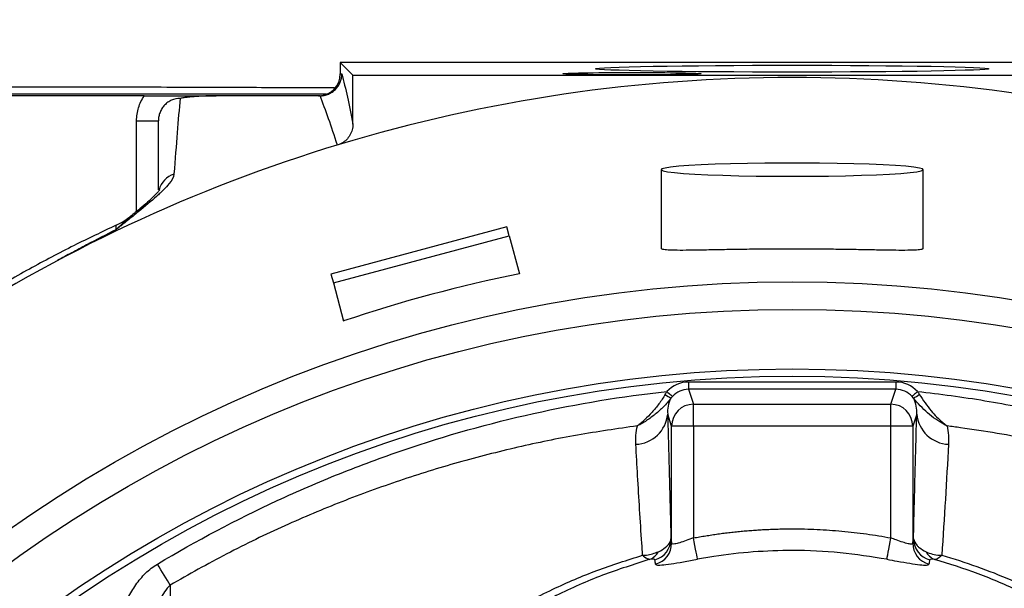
# Model space of a CAD drawing. Header units: millimetres. Extents: x 548 to 1394, y 1152 to 2055.
# Tile 15 of 21: x 865 to 1000, y 1777 to 1855. Entities that reach past the tile are written whole.
import ezdxf

# ---------------------------------------------------------------- set-up
doc = ezdxf.new("R2010")
doc.units = ezdxf.units.MM

msp = doc.modelspace()

# ---------------------------------------------------------------- linework, layer by layer
at = {"color": 7, "linetype": 'Continuous', "lineweight": 25}
for p, q in [((1032.96, 1849.26), (908.87, 1849.26)), ((908.87, 1849.26), (910.6, 1847.53)), ((908.87, 1849.26), (908.87, 1847.71)), ((908.87, 1847.71), (909.08, 1847.71)), ((910.6, 1840.82), (910.6, 1847.53)), ((910.6, 1847.53), (1031.23, 1847.53)), ((906.97, 1844.92), (858.62, 1844.92)), ((881.95, 1844.71), (858.62, 1844.71)), ((906.08, 1844.71), (891.84, 1844.71)), ((880.9, 1841.28), (883.9, 1841.28)), ((952.91, 1834.57), (952.91, 1823.75)), ((988.91, 1823.74), (988.91, 1834.57)), ((931.74, 1826.7), (907.59, 1820.23)), ((932.07, 1825.48), (931.74, 1826.7)), ((907.92, 1819.01), (932.07, 1825.48)), ((932.07, 1825.48), (933.47, 1820.26)), ((907.59, 1820.23), (907.92, 1819.01)), ((907.92, 1819.01), (909.32, 1813.79)), ((956.68, 1805.42), (956.68, 1804.42)), ((956.68, 1805.42), (985.15, 1805.42)), ((985.15, 1805.42), (985.15, 1804.42)), ((954.46, 1803.44), (954.27, 1803.2)), ((956.68, 1804.42), (957.36, 1802.36)), ((985.15, 1804.42), (956.68, 1804.42)), ((984.47, 1802.36), (985.15, 1804.42)), ((987.56, 1803.2), (987.37, 1803.44)), ((957.36, 1799.37), (957.36, 1802.36)), ((957.36, 1802.36), (984.47, 1802.36)), ((984.47, 1799.37), (984.47, 1802.36)), ((954.36, 1799.37), (953.82, 1801.01)), ((988.01, 1801.01), (987.47, 1799.37)), ((954.36, 1783.28), (954.36, 1799.37)), ((957.36, 1799.37), (954.36, 1799.37)), ((957.36, 1799.37), (957.36, 1784.01)), ((984.47, 1799.37), (957.36, 1799.37)), ((984.47, 1784.01), (984.47, 1799.37)), ((987.47, 1799.37), (984.47, 1799.37)), ((987.47, 1799.37), (987.47, 1783.28))]:
    msp.add_line(p, q, dxfattribs=at)
at = {"color": 8, "linetype": 'Continuous', "lineweight": 25}
msp.add_line((880.9, 1828.83), (880.9, 1841.28), dxfattribs=at)
at = {"color": 7, "linetype": 'Continuous', "lineweight": 25, "flags": 128}
for points in [[(970.91, 1833.66), (973.42, 1833.67), (975.88, 1833.69), (978.24, 1833.74), (980.45, 1833.8), (982.48, 1833.87), (984.29, 1833.96), (985.84, 1834.06), (987.09, 1834.17), (988.03, 1834.29), (988.64, 1834.41), (988.9, 1834.54), (988.82, 1834.67), (988.38, 1834.79), (987.6, 1834.91), (986.5, 1835.03), (985.1, 1835.13), (983.42, 1835.23), (981.49, 1835.31), (979.36, 1835.38), (977.07, 1835.43), (974.66, 1835.46), (972.17, 1835.48), (969.66, 1835.48), (967.17, 1835.46), (964.76, 1835.43), (962.46, 1835.38), (960.33, 1835.31), (958.41, 1835.23), (956.73, 1835.13), (955.33, 1835.03), (954.22, 1834.91), (953.45, 1834.79), (953.01, 1834.67), (952.92, 1834.54), (953.19, 1834.41), (953.79, 1834.29), (954.74, 1834.17), (955.99, 1834.06), (957.54, 1833.96), (959.34, 1833.87), (961.38, 1833.8), (963.59, 1833.74), (965.95, 1833.69), (968.41, 1833.67), (970.91, 1833.66)], [(953.72, 1804.11), (953.86, 1803.98), (954, 1803.86), (954.12, 1803.74), (954.23, 1803.64), (954.32, 1803.56), (954.39, 1803.5), (954.44, 1803.45), (954.46, 1803.44)], [(988.11, 1804.11), (987.97, 1803.98), (987.83, 1803.86), (987.71, 1803.74), (987.6, 1803.64), (987.5, 1803.56), (987.43, 1803.5), (987.39, 1803.45), (987.37, 1803.44)], [(957.91, 1781.08), (957.89, 1781.18), (957.85, 1781.39), (957.8, 1781.68), (957.73, 1782.04), (957.65, 1782.47), (957.56, 1782.95), (957.46, 1783.47), (957.36, 1784.01)], [(983.92, 1781.08), (983.94, 1781.18), (983.97, 1781.39), (984.03, 1781.68), (984.1, 1782.04), (984.18, 1782.47), (984.27, 1782.95), (984.37, 1783.47), (984.47, 1784.01)], [(885.5, 1777.54), (885.31, 1777.84), (885.12, 1778.17), (884.91, 1778.52), (884.69, 1778.88), (884.47, 1779.26), (884.24, 1779.64), (884, 1780.04), (883.76, 1780.43)]]:
    msp.add_lwpolyline(points, dxfattribs=at)
at = {"color": 7, "linetype": 'Continuous', "lineweight": 25}
for radius in [186.96, 183.18, 175, 174]:
    msp.add_circle((970.91, 1632.21), radius, dxfattribs=at)
for centre, radius, start, end in [((970.91, 1632.21), 422.5, 22.5, 251.6003), ((970.91, 1632.21), 215.01, 73.182, 106.818), ((970.91, 1632.21), 215.01, 106.818, 139.8096), ((873.9, 1836.02), 10, 294.8259, 309.1605), ((956.61, 1807.62), 5, 231.2294, 242.1498), ((985.22, 1807.62), 5, 297.8481, 308.7729), ((957.36, 1799.36), 3, 90.0267, 179.9036), ((984.46, 1799.36), 3, 0.0964, 89.9733), ((949.26, 1801.44), 4.58, 272.4189, 354.5883), ((992.57, 1801.44), 4.58, 185.4118, 267.5811), ((951.27, 1783.88), 2.99, 285.2414, 359.799), ((951.37, 1783.29), 2.99, 285.179, 359.7778), ((990.46, 1783.29), 2.99, 180.2222, 254.821), ((990.56, 1783.88), 2.99, 180.2016, 254.758), ((950.55, 1783.17), 2.25, 291.3159, 331.9572), ((991.27, 1783.17), 2.25, 208.0447, 248.6818)]:
    msp.add_arc(centre, radius, start, end, dxfattribs=at)
at = {"color": 8, "linetype": 'Continuous', "lineweight": 25}
msp.add_arc((886.86, 1831.09), 2.96, 106.158, 166.0217, dxfattribs=at)
at = {"color": 7, "linetype": 'Continuous', "lineweight": 25}
for centre, major_axis in [((970.91, 1848.43), (27, 0)), ((948.91, 1847.74), (9.5, 0))]:
    msp.add_ellipse(centre, major_axis=major_axis, ratio=0.017455, dxfattribs=at)
for centre, major_axis, ratio, start_param, end_param in [((905.87, 1847.71), (-3, 0), 0.999848, 1.605714, 3.141593), ((905.87, 1847.71), (-3, 0), 0.999848, 1.570796, 1.605714), ((971.04, 1631.74), (-49.75, 185.68), 0.999997, 6.218114, 6.348257), ((956.68, 1801.41), (-1.27, 3.8), 0.998478, 5.962135, 6.794302), ((985.15, 1801.41), (1.27, 3.8), 0.998478, 5.772069, 6.604236), ((956.68, 1801.41), (-0.95, 2.85), 0.997466, 5.962135, 6.794302), ((985.15, 1801.41), (0.95, 2.85), 0.997466, 5.772069, 6.604236)]:
    msp.add_ellipse(centre, major_axis=major_axis, ratio=ratio, start_param=start_param, end_param=end_param, dxfattribs=at)
for points, knots in [([(989.41, 2013.15), (982.22, 2012.98), (975.02, 2012.58), (959.27, 2011.15), (950.65, 2010.02), (924.6, 2005.59), (907.08, 2001.26), (873.78, 1990.16), (857.91, 1983.36), (835.06, 1971.2), (827.6, 1966.83), (813.04, 1957.46), (805.94, 1952.48), (785.36, 1936.81), (772.61, 1925.39), (749.21, 1900.96), (738.53, 1887.96), (719.57, 1860.55), (711.32, 1846.14), (696.79, 1817.01), (690.48, 1802.23), (682.67, 1779.2), (680.34, 1771.37), (676.28, 1755.4), (674.54, 1747.26), (670.27, 1722.57), (668.67, 1705.78), (668.35, 1680.99), (668.58, 1672.78), (669.74, 1656.44), (670.67, 1648.32), (674.42, 1624.14), (678.22, 1608.3), (688.21, 1577.58), (694.39, 1562.71), (705.16, 1541.43), (708.97, 1534.51), (717.37, 1520.96), (721.99, 1514.35), (736.8, 1495.13), (747.96, 1483.18), (771.29, 1461.8), (783.52, 1452.32), (796.34, 1443.89)], [0.4677753, 0.4677753, 0.4677753, 0.4677753, 0.480306, 0.480306, 0.4948615, 0.4948615, 0.5239724, 0.5239724, 0.5530833, 0.5530833, 0.5676387, 0.5676387, 0.5821942, 0.5821942, 0.6113051, 0.6113051, 0.640416, 0.640416, 0.6695269, 0.6695269, 0.6986378, 0.6986378, 0.7131932, 0.7131932, 0.7277487, 0.7277487, 0.7568596, 0.7568596, 0.771415, 0.771415, 0.7859705, 0.7859705, 0.8150814, 0.8150814, 0.8441923, 0.8441923, 0.8587478, 0.8587478, 0.8733032, 0.8733032, 0.9024141, 0.9024141, 0.931525, 0.931525, 0.931525, 0.931525]), ([(991.91, 2012.8), (983.9, 2012.67), (975.89, 2012.26), (959.32, 2010.76), (950.71, 2009.63), (924.69, 2005.21), (907.19, 2000.88), (873.92, 1989.79), (858.08, 1983), (835.25, 1970.86), (827.81, 1966.49), (813.26, 1957.14), (806.17, 1952.17), (785.62, 1936.51), (772.87, 1925.11), (749.5, 1900.71), (738.84, 1887.72), (719.9, 1860.35), (711.67, 1845.95), (697.15, 1816.85), (690.84, 1802.09), (683.04, 1779.08), (680.72, 1771.26), (676.66, 1755.31), (674.93, 1747.18), (670.66, 1722.52), (669.07, 1705.76), (668.74, 1680.99), (668.98, 1672.8), (670.13, 1656.48), (671.06, 1648.37), (674.8, 1624.22), (678.61, 1608.4), (688.58, 1577.73), (694.75, 1562.87), (705.5, 1541.62), (709.32, 1534.71), (717.7, 1521.18), (722.3, 1514.58), (737.1, 1495.39), (748.25, 1483.46), (771.54, 1462.1), (783.76, 1452.63), (796.55, 1444.22)], [0.4663262, 0.4663262, 0.4663262, 0.4663262, 0.480306, 0.480306, 0.4948615, 0.4948615, 0.5239724, 0.5239724, 0.5530833, 0.5530833, 0.5676387, 0.5676387, 0.5821942, 0.5821942, 0.6113051, 0.6113051, 0.640416, 0.640416, 0.6695269, 0.6695269, 0.6986378, 0.6986378, 0.7131932, 0.7131932, 0.7277487, 0.7277487, 0.7568596, 0.7568596, 0.771415, 0.771415, 0.7859705, 0.7859705, 0.8150814, 0.8150814, 0.8441923, 0.8441923, 0.8587478, 0.8587478, 0.8733032, 0.8733032, 0.9024141, 0.9024141, 0.931525, 0.931525, 0.931525, 0.931525]), ([(833.99, 1423.88), (833.56, 1424.06), (832.72, 1424.42), (831.46, 1424.97), (830.21, 1425.52), (828.97, 1426.08), (827.74, 1426.64), (826.51, 1427.22), (825.28, 1427.79), (824.07, 1428.38), (822.86, 1428.97), (820.08, 1430.36), (815.64, 1432.69), (810.09, 1435.84), (804.95, 1438.92), (800.33, 1441.8), (795.77, 1444.76), (791.27, 1447.8), (784.63, 1452.47), (775.98, 1458.99), (762.07, 1470.52), (748.92, 1483.07), (736.71, 1496.49), (728.03, 1507.02), (720, 1517.88), (713.88, 1527.26), (709.34, 1534.95), (704.97, 1542.78), (699.8, 1552.83), (694.14, 1565.11), (687.29, 1581.83), (680.11, 1603.2), (673.81, 1629.53), (669.89, 1656.25), (668.69, 1678.74), (668.98, 1696.75), (669.8, 1710.24), (671.19, 1723.68), (673.77, 1741.4), (677.45, 1758.97), (682.25, 1776.28), (687.76, 1793.25), (696.04, 1814.27), (705.23, 1833.3), (712.49, 1846.75), (716.95, 1854.55), (722.37, 1863.46), (728.94, 1873.44), (736.89, 1884.42), (745.33, 1895.07), (754.22, 1905.35), (763.51, 1915.24), (776.37, 1927.81), (793.42, 1942.52), (815.35, 1958.42), (838.51, 1972.49), (858.7, 1982.5), (875.23, 1989.41), (887.77, 1994.04), (900.54, 1998.16), (913.49, 2001.75), (926.64, 2004.86), (937.72, 2007.04), (946.66, 2008.53), (953.39, 2009.51), (960.1, 2010.36), (965.75, 2010.95), (970.34, 2011.36), (973.91, 2011.63), (977.48, 2011.87), (981.07, 2012.07), (984.67, 2012.22), (988.29, 2012.35), (990.7, 2012.4), (991.91, 2012.42)], [0, 0, 0, 0, 0.0016431, 0.0032818, 0.0049161, 0.0065461, 0.0081718, 0.0097934, 0.0114109, 0.0130243, 0.0146339, 0.0162395, 0.0241819, 0.0326096, 0.0391352, 0.0456472, 0.0521476, 0.0586389, 0.0651232, 0.081288, 0.0974731, 0.129926, 0.1464011, 0.1625278, 0.1788747, 0.1948153, 0.2026822, 0.2109037, 0.2269954, 0.2432037, 0.2593912, 0.2917947, 0.32397, 0.3563856, 0.3885573, 0.4046549, 0.4209815, 0.4370059, 0.4531193, 0.4852162, 0.5013257, 0.5175195, 0.5492223, 0.582269, 0.5932954, 0.6040344, 0.6144932, 0.6307016, 0.6468873, 0.6631074, 0.6794547, 0.6956285, 0.7117599, 0.7439493, 0.7763023, 0.8088312, 0.8410499, 0.857046, 0.8730842, 0.8890023, 0.9051545, 0.9212999, 0.937464, 0.9456614, 0.9537989, 0.9618797, 0.9699073, 0.9741671, 0.978439, 0.9827237, 0.9870216, 0.9913333, 0.9956593, 1, 1, 1, 1]), ([(1312.74, 1370.37), (1313.31, 1371.18), (1314.48, 1372.88), (1316.3, 1375.55), (1318.24, 1378.48), (1320.31, 1381.66), (1322.51, 1385.1), (1324.83, 1388.8), (1327.27, 1392.77), (1329.82, 1397), (1332.46, 1401.47), (1335.19, 1406.2), (1337.98, 1411.15), (1341.62, 1417.77), (1345.87, 1425.8), (1350.44, 1434.95), (1354.4, 1443.42), (1357.8, 1451.2), (1360.73, 1458.3), (1363.89, 1466.44), (1367.41, 1476.24), (1371.32, 1488.35), (1375.12, 1501.68), (1379.32, 1518.39), (1383.1, 1536.59), (1385.92, 1554.2), (1387.73, 1568.84), (1388.92, 1582.05), (1389.67, 1595.46), (1389.96, 1608.86), (1389.83, 1620.19), (1389.45, 1630.61), (1388.76, 1642.53), (1387.33, 1657.95), (1384.89, 1675.85), (1381.67, 1693.62), (1377.7, 1711.08), (1373.04, 1728.1), (1368.53, 1742.14), (1363.91, 1755.07), (1359.54, 1766.27), (1354.26, 1778.58), (1348.71, 1790.46), (1342.85, 1802), (1336.37, 1813.8), (1328.71, 1826.71), (1321.12, 1838.35), (1313.74, 1848.87), (1306.69, 1858.38), (1294.84, 1873.28), (1279.62, 1890.34), (1260.41, 1909.11), (1241.1, 1925.67), (1221.37, 1940.36), (1202.48, 1952.7), (1184.27, 1963.22), (1165.21, 1972.88), (1145.37, 1981.62), (1124.74, 1989.35), (1104.02, 1995.75), (1083.96, 2000.67), (1065.46, 2004.15), (1048.7, 2006.54), (1033.81, 2008.1), (1020.96, 2009.03), (1009.55, 2009.55), (998.72, 2009.74), (987.9, 2009.6), (977.24, 2009.12), (963.45, 2008.03), (947.28, 2005.97), (929.67, 2002.71), (916.8, 1999.69), (907.7, 1997.26), (901.79, 1995.55), (895.46, 1993.6), (886.52, 1990.64), (875.68, 1986.6), (863.26, 1981.37), (851.7, 1975.93), (840.02, 1969.81), (828.53, 1963.17), (818.02, 1956.5), (806.78, 1948.76), (795.9, 1940.59), (784.82, 1931.41), (771.58, 1919.48), (759.2, 1906.84), (747.48, 1893.27), (739.1, 1882.71), (732.62, 1873.77), (727.62, 1866.35), (723.76, 1860.36), (720.19, 1854.49), (716.76, 1848.61), (713.72, 1843.15), (710.59, 1837.3), (707.59, 1831.46), (704.7, 1825.61), (701.81, 1819.51), (699.32, 1813.99), (696.59, 1807.66), (693.19, 1799.34), (689.03, 1788.13), (684.9, 1775.35), (681.4, 1762.74), (678.4, 1749.85), (675.83, 1736.28), (673.62, 1720.83), (671.99, 1703.06), (671.49, 1685.67), (671.96, 1669.79), (673, 1656.43), (674.64, 1643.17), (676.85, 1630.15), (679.62, 1617.29), (682.97, 1604.48), (686.97, 1591.55), (691.42, 1579.18), (696.3, 1567.18), (701.67, 1555.4), (707.93, 1543.09), (713.8, 1532.74), (718.94, 1524.61), (722.84, 1518.87), (726.72, 1513.5), (730.56, 1508.48), (734.3, 1503.81), (737.94, 1499.49), (741.44, 1495.49), (744.78, 1491.81), (750.02, 1486.23), (757.42, 1478.84), (767.32, 1469.81), (777.66, 1461.22), (786.56, 1454.51), (793.85, 1449.41), (799.39, 1445.72), (805.14, 1442.08), (809.98, 1439.16), (813.82, 1436.94), (816.58, 1435.4), (819.3, 1433.93), (822.01, 1432.52), (824.68, 1431.19), (827.33, 1429.92), (829.94, 1428.71), (832.51, 1427.55), (834.23, 1426.82), (835.07, 1426.46)], [0, 0, 0, 0, 0.00173, 0.003611, 0.005659, 0.007874, 0.010259, 0.012812, 0.015531, 0.018413, 0.021451, 0.024636, 0.027958, 0.031403, 0.037875, 0.04386, 0.049307, 0.054248, 0.05872, 0.062754, 0.069545, 0.076952, 0.08502, 0.093821, 0.107116, 0.117544, 0.125056, 0.132926, 0.140766, 0.14858, 0.156375, 0.160613, 0.166835, 0.177282, 0.18771, 0.198458, 0.208905, 0.219051, 0.229353, 0.234713, 0.243093, 0.250393, 0.258161, 0.266046, 0.273061, 0.281726, 0.292326, 0.297386, 0.30423, 0.313049, 0.330707, 0.344224, 0.360053, 0.375207, 0.387265, 0.399539, 0.412012, 0.424661, 0.437477, 0.450568, 0.462614, 0.47362, 0.483515, 0.492256, 0.499833, 0.506071, 0.512249, 0.518804, 0.525013, 0.530915, 0.543029, 0.553545, 0.562259, 0.566166, 0.570029, 0.573027, 0.57778, 0.586505, 0.593277, 0.60138, 0.608863, 0.616363, 0.624609, 0.630652, 0.640259, 0.648407, 0.655845, 0.671471, 0.679337, 0.687227, 0.695075, 0.698661, 0.702893, 0.70755, 0.710695, 0.714807, 0.718495, 0.722311, 0.726303, 0.729913, 0.734128, 0.736913, 0.741984, 0.749859, 0.757852, 0.765485, 0.772771, 0.781017, 0.789656, 0.800095, 0.812244, 0.820092, 0.82791, 0.835703, 0.843473, 0.85102, 0.858745, 0.866644, 0.87471, 0.881759, 0.889317, 0.897372, 0.90593, 0.910152, 0.914202, 0.918074, 0.921761, 0.925256, 0.928556, 0.931657, 0.934556, 0.937253, 0.945058, 0.952875, 0.960708, 0.96858, 0.97239, 0.976278, 0.980246, 0.984297, 0.986173, 0.988015, 0.989825, 0.991602, 0.993347, 0.995059, 0.996739, 0.998386, 1, 1, 1, 1]), ([(906.08, 1844.71), (906.28, 1844.71), (906.48, 1844.73), (906.86, 1844.81), (907.05, 1844.87), (907.41, 1845.02), (907.58, 1845.11), (907.91, 1845.33), (908.06, 1845.45), (908.34, 1845.73), (908.47, 1845.88), (908.68, 1846.21), (908.78, 1846.38), (908.93, 1846.74), (908.98, 1846.93), (909.06, 1847.32), (909.08, 1847.52), (909.08, 1847.71)], [0, 0, 0, 0, 0.125, 0.125, 0.25, 0.25, 0.375, 0.375, 0.5, 0.5, 0.625, 0.625, 0.75, 0.75, 0.875, 0.875, 1, 1, 1, 1]), ([(909.08, 1847.71), (909.34, 1846.72), (909.59, 1845.66), (910.09, 1843.38), (910.35, 1842.15), (910.6, 1840.82)], [0, 0, 0, 0, 0.5, 0.5, 1, 1, 1, 1]), ([(880.9, 1841.28), (880.9, 1841.89), (880.99, 1842.49), (881.25, 1843.36), (881.37, 1843.65), (881.63, 1844.2), (881.78, 1844.46), (881.95, 1844.71)], [0, 0, 0, 0, 0.5, 0.5, 0.75, 0.75, 1, 1, 1, 1]), ([(881.95, 1844.71), (882.39, 1844.71), (882.82, 1844.71), (883.65, 1844.71), (884.06, 1844.71), (884.85, 1844.71), (885.23, 1844.71), (885.82, 1844.71), (886.02, 1844.71), (886.33, 1844.71), (886.44, 1844.71), (886.65, 1844.71), (886.76, 1844.71), (886.98, 1844.71), (887.09, 1844.71), (887.31, 1844.71), (887.42, 1844.71), (887.73, 1844.71), (887.93, 1844.71), (888.53, 1844.71), (888.92, 1844.71), (889.71, 1844.71), (890.12, 1844.71), (890.96, 1844.71), (891.4, 1844.71), (891.84, 1844.71)], [0, 0, 0, 0, 0.125, 0.125, 0.25, 0.25, 0.375, 0.375, 0.4375, 0.4375, 0.46875, 0.46875, 0.5, 0.5, 0.53125, 0.53125, 0.5625, 0.5625, 0.625, 0.625, 0.75, 0.75, 0.875, 0.875, 1, 1, 1, 1]), ([(886.87, 1844.36), (886.47, 1844.36), (886.07, 1844.27), (885.53, 1844.03), (885.35, 1843.93), (885.03, 1843.7), (884.88, 1843.57), (884.61, 1843.29), (884.49, 1843.13), (884.28, 1842.8), (884.19, 1842.62), (884.04, 1842.25), (883.99, 1842.06), (883.91, 1841.68), (883.9, 1841.48), (883.9, 1841.28)], [0, 0, 0, 0, 0.25, 0.25, 0.375, 0.375, 0.5, 0.5, 0.625, 0.625, 0.75, 0.75, 0.875, 0.875, 1, 1, 1, 1]), ([(886.87, 1844.36), (886.74, 1842.92), (886.61, 1841.35), (886.33, 1837.9), (886.18, 1836.02), (886.03, 1833.94)], [0, 0, 0, 0, 0.5, 0.5, 1, 1, 1, 1]), ([(891.84, 1844.71), (891.35, 1844.71), (890.88, 1844.7), (889.96, 1844.67), (889.52, 1844.64), (888.69, 1844.58), (888.3, 1844.54), (887.74, 1844.48), (887.56, 1844.46), (887.21, 1844.41), (887.04, 1844.39), (886.87, 1844.36)], [0, 0, 0, 0, 0.25, 0.25, 0.5, 0.5, 0.75, 0.75, 0.875, 0.875, 1, 1, 1, 1]), ([(908.47, 1837.95), (908.06, 1839.23), (907.66, 1840.42), (906.86, 1842.67), (906.47, 1843.72), (906.08, 1844.71)], [0, 0, 0, 0, 0.5, 0.5, 1, 1, 1, 1]), ([(883.9, 1831.82), (883.9, 1833.21), (883.9, 1836.22), (883.9, 1839.19), (883.9, 1840.85), (883.9, 1841.28)], [0, 0, 0, 0, 0.387627, 0.84247, 1, 1, 1, 1]), ([(910.6, 1840.82), (910.6, 1840.56), (910.56, 1840.3), (910.46, 1839.91), (910.42, 1839.78), (910.32, 1839.54), (910.26, 1839.42), (910.06, 1839.08), (909.89, 1838.86), (909.52, 1838.49), (909.3, 1838.33), (909.07, 1838.2)], [0, 0, 0, 0, 0.25, 0.25, 0.375, 0.375, 0.5, 0.5, 0.75, 0.75, 1, 1, 1, 1]), ([(909.07, 1838.2), (909.01, 1838.17), (908.89, 1838.1), (908.77, 1838.05), (908.7, 1838.03)], [0, 0, 0, 0, 0.500699, 1, 1, 1, 1]), ([(886.03, 1833.94), (886, 1833.56), (885.76, 1833.12), (885.14, 1832.36), (884.89, 1832.09), (884.45, 1831.65), (884.3, 1831.5), (883.97, 1831.2), (883.8, 1831.04), (882.91, 1830.24), (882.06, 1829.54), (880.66, 1828.4), (880.17, 1828), (879.4, 1827.38), (879.13, 1827.17), (878.73, 1826.85), (878.6, 1826.74), (878.33, 1826.53), (878.19, 1826.42), (878.06, 1826.31)], [0, 0, 0, 0, 0.25, 0.25, 0.375, 0.375, 0.4375, 0.4375, 0.5, 0.5, 0.75, 0.75, 0.875, 0.875, 0.9375, 0.9375, 0.96875, 0.96875, 1, 1, 1, 1]), ([(884.04, 1831.79), (884.04, 1831.79), (884.06, 1831.83), (883.97, 1831.67), (883.71, 1831.36), (883.19, 1830.82), (882.41, 1830.1), (881.37, 1829.21), (880.5, 1828.5), (880.06, 1828.14)], [0, 0, 0, 0, 0.012985, 0.130323, 0.264945, 0.420916, 0.599325, 0.798951, 1, 1, 1, 1]), ([(878.1, 1826.94), (876.16, 1826.02), (872.14, 1824.13), (866.06, 1820.9), (859.84, 1817.32), (854.01, 1813.65), (850.35, 1811.11), (848.69, 1809.95)], [0, 0, 0, 0, 0.189157, 0.392407, 0.606676, 0.821909, 1, 1, 1, 1]), ([(878.06, 1826.31), (876.7, 1825.64), (875.36, 1824.95), (873.35, 1823.89), (872.68, 1823.53), (871.36, 1822.81), (870.69, 1822.45), (870.03, 1822.08)], [0, 0, 0, 0, 0.5, 0.5, 0.75, 0.75, 1, 1, 1, 1]), ([(988.9, 1823.74), (988.86, 1823.7), (988.78, 1823.61), (988.05, 1823.53), (986.84, 1823.49), (985.19, 1823.49), (983.13, 1823.52), (980.72, 1823.57), (978.02, 1823.62), (975.13, 1823.65), (972.12, 1823.67), (969.07, 1823.67), (966.09, 1823.65), (963.24, 1823.61), (960.61, 1823.56), (958.27, 1823.52), (956.28, 1823.49), (954.7, 1823.49), (953.6, 1823.54), (952.98, 1823.62), (952.97, 1823.71), (952.97, 1823.75)], [0, 0, 0, 0, 0.0499214, 0.1034077, 0.156872, 0.2103373, 0.2640021, 0.3176667, 0.3714415, 0.425215, 0.4788361, 0.532457, 0.5859021, 0.6393481, 0.6928687, 0.7463898, 0.8001193, 0.8538488, 0.9075956, 0.9613414, 1, 1, 1, 1]), ([(883.76, 1780.43), (889.11, 1783.63), (894.59, 1786.53), (903.03, 1790.44), (905.87, 1791.67), (910.2, 1793.4), (911.65, 1793.96), (914.56, 1795.04), (916.03, 1795.57), (923.39, 1798.08), (929.35, 1799.75), (941.42, 1802.44), (947.53, 1803.45), (953.72, 1804.11)], [0, 0, 0, 0, 0.25, 0.25, 0.375, 0.375, 0.4375, 0.4375, 0.5, 0.5, 0.75, 0.75, 1, 1, 1, 1]), ([(953.47, 1803.72), (953.21, 1803.26), (952.92, 1802.83), (952.46, 1802.22), (952.31, 1802.02), (951.99, 1801.63), (951.83, 1801.44), (951.34, 1800.89), (951.01, 1800.56), (950.51, 1800.09), (950.34, 1799.94), (950.09, 1799.72), (950, 1799.65), (949.83, 1799.52), (949.75, 1799.45), (949.66, 1799.39)], [0, 0, 0, 0, 0.25, 0.25, 0.375, 0.375, 0.5, 0.5, 0.75, 0.75, 0.875, 0.875, 0.9375, 0.9375, 1, 1, 1, 1]), ([(988.11, 1804.11), (991.21, 1803.78), (994.3, 1803.36), (998.92, 1802.6), (1000.46, 1802.32), (1003.52, 1801.73), (1005.05, 1801.41), (1012.67, 1799.71), (1018.63, 1798.02), (1030.3, 1794.03), (1036.02, 1791.73), (1047.22, 1786.54), (1052.71, 1783.64), (1058.07, 1780.43)], [0, 0, 0, 0, 0.125, 0.125, 0.1875, 0.1875, 0.25, 0.25, 0.5, 0.5, 0.75, 0.75, 1, 1, 1, 1]), ([(988.36, 1803.72), (988.88, 1802.93), (989.86, 1801.47), (991.16, 1800.2), (991.88, 1799.61), (992.08, 1799.45), (992.15, 1799.41), (992.16, 1799.39), (992.17, 1799.39)], [0, 0, 0, 0, 0.454116, 0.843162, 0.954708, 0.987193, 0.997739, 1, 1, 1, 1]), ([(954.27, 1803.2), (953.95, 1802.78), (953.61, 1802.39), (953.07, 1801.84), (952.88, 1801.66), (952.5, 1801.32), (952.3, 1801.15), (951.71, 1800.67), (951.31, 1800.38), (950.7, 1799.98), (950.49, 1799.85), (950.18, 1799.67), (950.08, 1799.61), (949.87, 1799.5), (949.76, 1799.44), (949.66, 1799.39)], [0, 0, 0, 0, 0.25, 0.25, 0.375, 0.375, 0.5, 0.5, 0.75, 0.75, 0.875, 0.875, 0.9375, 0.9375, 1, 1, 1, 1]), ([(954.27, 1803.2), (954.06, 1802.83), (953.95, 1802.46), (953.81, 1801.73), (953.79, 1801.37), (953.82, 1801.01)], [0, 0, 0, 0, 0.5, 0.5, 1, 1, 1, 1]), ([(988.01, 1801.01), (988.03, 1801.37), (988.02, 1801.73), (987.88, 1802.46), (987.76, 1802.83), (987.56, 1803.2)], [0, 0, 0, 0, 0.5, 0.5, 1, 1, 1, 1]), ([(992.17, 1799.39), (992.16, 1799.39), (992.13, 1799.41), (992, 1799.47), (991.1, 1799.96), (989.46, 1801.04), (988.18, 1802.49), (987.56, 1803.2)], [0, 0, 0, 0, 0.002275, 0.020565, 0.075993, 0.548632, 1, 1, 1, 1]), ([(953.82, 1801.01), (953.85, 1799.56), (953.97, 1795.04), (954.12, 1789.33), (954.23, 1785.01), (954.26, 1783.87)], [0, 0, 0, 0, 0.257764, 0.803139, 1, 1, 1, 1]), ([(987.57, 1783.87), (987.64, 1786.79), (987.71, 1789.67), (987.86, 1795.37), (987.94, 1798.2), (988.01, 1801.01)], [0, 0, 0, 0, 0.5, 0.5, 1, 1, 1, 1]), ([(949.66, 1799.39), (946.91, 1799), (941.4, 1798.21), (933.19, 1796.51), (925.05, 1794.43), (916.99, 1791.93), (909.04, 1789.04), (901.12, 1785.69), (893.23, 1781.9), (888.08, 1778.99), (885.5, 1777.54)], [0, 0, 0, 0, 0.122337, 0.244675, 0.368212, 0.491749, 0.615629, 0.739815, 0.869729, 1, 1, 1, 1]), ([(949.45, 1796.87), (949.44, 1797.28), (949.42, 1798.11), (949.58, 1798.96), (949.66, 1799.39)], [0, 0, 0, 0, 0.486636, 1, 1, 1, 1]), ([(992.17, 1799.39), (992.25, 1798.96), (992.4, 1798.11), (992.38, 1797.28), (992.37, 1796.87)], [0, 0, 0, 0, 0.513391, 1, 1, 1, 1]), ([(1056.33, 1777.54), (1052.29, 1779.77), (1044.21, 1784.24), (1031.33, 1789.72), (1017.95, 1794.22), (1005.42, 1797.3), (996.77, 1798.78), (992.78, 1799.31), (992.17, 1799.39)], [0, 0, 0, 0, 0.202931, 0.405864, 0.61444, 0.823014, 0.972808, 1, 1, 1, 1]), ([(950.38, 1781.63), (950.34, 1782.18), (950.09, 1785.85), (949.78, 1790.94), (949.53, 1795.43), (949.45, 1796.87)], [0, 0, 0, 0, 0.1068224, 0.7131647, 1, 1, 1, 1]), ([(957.36, 1784.01), (957.64, 1784.06), (958.2, 1784.16), (959.04, 1784.3), (959.88, 1784.43), (960.72, 1784.56), (961.56, 1784.67), (962.4, 1784.77), (963.25, 1784.86), (964.1, 1784.95), (964.94, 1785.02), (965.79, 1785.08), (966.64, 1785.14), (967.49, 1785.18), (968.35, 1785.22), (969.2, 1785.24), (970.06, 1785.26), (971.2, 1785.26), (972.62, 1785.25), (974.33, 1785.19), (976.03, 1785.09), (977.73, 1784.95), (979.42, 1784.78), (981.11, 1784.56), (982.79, 1784.31), (983.91, 1784.11), (984.47, 1784.01)], [0, 0, 0, 0, 0.031208, 0.062402, 0.093586, 0.124764, 0.15594, 0.18712, 0.218306, 0.249503, 0.280716, 0.311948, 0.343204, 0.374488, 0.405804, 0.437156, 0.468549, 0.499987, 0.56282, 0.625492, 0.688036, 0.750484, 0.812871, 0.87523, 0.937595, 1, 1, 1, 1]), ([(952.54, 1782.11), (952.54, 1782.11), (952.91, 1782.3), (953.66, 1782.77), (954.18, 1783.38), (954.24, 1783.75), (954.26, 1783.87)], [0, 0, 0, 0, 0.002009, 0.321327, 0.778255, 1, 1, 1, 1]), ([(954.26, 1783.87), (954.27, 1783.79), (954.31, 1783.6), (954.34, 1783.39), (954.36, 1783.28)], [0, 0, 0, 0, 0.434986, 1, 1, 1, 1]), ([(957.36, 1784.01), (957.02, 1783.88), (956.35, 1783.63), (955.44, 1783.33), (954.76, 1783.16), (954.42, 1783.15), (954.38, 1783.25), (954.36, 1783.28)], [0, 0, 0, 0, 0.22668, 0.450053, 0.66585, 0.873809, 1, 1, 1, 1]), ([(987.47, 1783.28), (987.43, 1783.23), (987.36, 1783.13), (986.85, 1783.2), (986.12, 1783.41), (985.28, 1783.7), (984.71, 1783.91), (984.47, 1784.01)], [0, 0, 0, 0, 0.205559, 0.410341, 0.618536, 0.835526, 1, 1, 1, 1]), ([(987.47, 1783.28), (987.48, 1783.39), (987.52, 1783.6), (987.55, 1783.79), (987.57, 1783.87)], [0, 0, 0, 0, 0.565143, 1, 1, 1, 1]), ([(987.57, 1783.87), (987.66, 1783.57), (987.78, 1783.19), (988.46, 1782.58), (988.95, 1782.3), (989.29, 1782.11)], [0, 0, 0, 0, 0.533996, 0.67845, 1, 1, 1, 1]), ([(950.38, 1781.63), (950.38, 1781.63), (950.56, 1781.63), (951.35, 1781.67), (952.02, 1781.92), (952.54, 1782.11)], [0, 0, 0, 0, 0.0055954, 0.2236272, 1, 1, 1, 1]), ([(983.92, 1781.08), (981.78, 1781.42), (977.49, 1782.1), (971.34, 1782.36), (965.55, 1782.15), (961.19, 1781.66), (958.66, 1781.21), (957.91, 1781.08)], [0, 0, 0, 0, 0.2478454, 0.4978281, 0.7048045, 0.913005, 1, 1, 1, 1]), ([(989.29, 1782.11), (989.57, 1781.99), (990.14, 1781.75), (990.9, 1781.65), (991.34, 1781.63), (991.44, 1781.63), (991.45, 1781.63)], [0, 0, 0, 0, 0.438658, 0.865647, 0.99442, 1, 1, 1, 1]), ([(877.6, 1765.77), (877.6, 1767.16), (877.7, 1768.53), (878.13, 1771.23), (878.45, 1772.56), (879.03, 1774.19), (879.16, 1774.52), (879.43, 1775.16), (879.58, 1775.47), (880.04, 1776.4), (880.39, 1777), (880.99, 1777.85), (881.2, 1778.13), (881.65, 1778.66), (881.88, 1778.92), (882.62, 1779.64), (883.16, 1780.07), (883.76, 1780.43)], [0, 0, 0, 0, 0.25, 0.25, 0.5, 0.5, 0.5625, 0.5625, 0.625, 0.625, 0.75, 0.75, 0.8125, 0.8125, 0.875, 0.875, 1, 1, 1, 1]), ([(950.38, 1781.63), (950.38, 1781.63), (950.47, 1781.55), (950.85, 1781.22), (951.14, 1781.14), (951.37, 1781.07)], [0, 0, 0, 0, 0.005612, 0.223699, 1, 1, 1, 1]), ([(952.05, 1780.99), (952.02, 1781.05), (951.97, 1781.14), (951.5, 1781.09), (951.37, 1781.07)], [0, 0, 0, 0, 0.716816, 1, 1, 1, 1]), ([(952.15, 1780.4), (952.18, 1780.37), (952.26, 1780.28), (952.91, 1780.27), (954.2, 1780.43), (955.95, 1780.71), (957.26, 1780.95), (957.91, 1781.08)], [0, 0, 0, 0, 0.130054, 0.345184, 0.563789, 0.7828, 1, 1, 1, 1]), ([(983.92, 1781.08), (984.39, 1780.99), (985.49, 1780.78), (987.11, 1780.51), (988.51, 1780.31), (989.47, 1780.25), (989.6, 1780.35), (989.67, 1780.4)], [0, 0, 0, 0, 0.157293, 0.368237, 0.576823, 0.78759, 1, 1, 1, 1]), ([(990.46, 1781.07), (990.46, 1781.07), (990.3, 1781.1), (989.89, 1781.12), (989.82, 1781.05), (989.77, 1780.99)], [0, 0, 0, 0, 0.001631, 0.283214, 1, 1, 1, 1]), ([(990.46, 1781.07), (990.59, 1781.08), (990.74, 1781.13), (990.99, 1781.27), (991.07, 1781.33), (991.26, 1781.46), (991.35, 1781.54), (991.45, 1781.63)], [0, 0, 0, 0, 0.5, 0.5, 0.75, 0.75, 1, 1, 1, 1]), ([(1054.61, 1733.81), (1051.55, 1737.25), (1045.43, 1744.11), (1035.3, 1753.63), (1024.5, 1762.51), (1015.2, 1769.18), (1007.74, 1773.83), (1002.22, 1776.7), (996.47, 1779.19), (992.46, 1780.44), (990.46, 1781.07)], [0, 0, 0, 0, 0.171013, 0.342029, 0.516456, 0.690886, 0.767298, 0.843692, 0.921851, 1, 1, 1, 1]), ([(991.45, 1781.63), (994.71, 1780.7), (997.87, 1779.56), (1004.03, 1776.92), (1007.03, 1775.42), (1010.67, 1773.32), (1011.4, 1772.89), (1012.84, 1772.01), (1013.55, 1771.56), (1015.69, 1770.19), (1017.1, 1769.26), (1021.28, 1766.43), (1024.01, 1764.48), (1032.04, 1758.42), (1037.17, 1754.11), (1046.97, 1744.98), (1051.64, 1740.14), (1056.07, 1735.04)], [0, 0, 0, 0, 0.125, 0.125, 0.25, 0.25, 0.28125, 0.28125, 0.3125, 0.3125, 0.375, 0.375, 0.5, 0.5, 0.75, 0.75, 1, 1, 1, 1]), ([(885.5, 1777.54), (885.23, 1777.24), (884.69, 1776.64), (883.88, 1775.04), (883.12, 1772.6), (882.64, 1769.3), (882.61, 1766.95), (882.6, 1765.77)], [0, 0, 0, 0, 0.094029, 0.192074, 0.429679, 0.712757, 1, 1, 1, 1]), ([(885.5, 1777.54), (885.51, 1777.09), (885.6, 1772.9), (885.78, 1764.77), (886.02, 1752.85), (886.18, 1744.55), (886.26, 1740.4)], [0, 0, 0, 0, 0.038314, 0.358677, 0.679293, 1, 1, 1, 1])]:
    msp.add_open_spline(points, degree=3, knots=knots, dxfattribs=at)
at = {"color": 8, "linetype": 'Continuous', "lineweight": 25}
for points, knots in [([(908.03, 1845.78), (907.6, 1845.78), (905.42, 1845.79), (901.4, 1845.81), (896.16, 1845.83), (890.68, 1845.85), (885, 1845.87), (878.96, 1845.89), (872.68, 1845.9), (865.91, 1845.9), (861.14, 1845.9), (858.62, 1845.9)], [0, 0, 0, 0, 0.025864, 0.13272, 0.244585, 0.344578, 0.465995, 0.589785, 0.710762, 0.847262, 1, 1, 1, 1]), ([(878.06, 1826.31), (878.06, 1826.31), (878.36, 1826.61), (879.08, 1827.31), (879.71, 1827.82), (880.08, 1828.12)], [0, 0, 0, 0, 0.0054729, 0.4112858, 1, 1, 1, 1]), ([(878.06, 1826.31), (878.08, 1826.51), (878.12, 1826.89), (878.11, 1826.92), (878.1, 1826.94)], [0, 0, 0, 0, 0.522382, 1, 1, 1, 1]), ([(921.66, 1767.15), (922.86, 1767.98), (926.07, 1770.23), (931.49, 1773.6), (937.77, 1776.94), (944.08, 1779.65), (948.27, 1780.97), (950.38, 1781.63)], [0, 0, 0, 0, 0.135448, 0.363878, 0.591887, 0.795283, 1, 1, 1, 1]), ([(951.37, 1781.07), (949.19, 1780.38), (944.8, 1778.99), (938.4, 1776.15), (932.18, 1772.72), (926.61, 1769.11), (923.17, 1766.61), (921.66, 1765.52)], [0, 0, 0, 0, 0.203793, 0.409242, 0.621921, 0.835006, 1, 1, 1, 1])]:
    msp.add_open_spline(points, degree=3, knots=knots, dxfattribs=at)
at = {"color": 7, "linetype": 'Continuous', "lineweight": 25}
for points in [[(906.08, 1844.71), (906.08, 1844.71), (906.08, 1844.71), (906.08, 1844.71)], [(953.47, 1803.72), (953.55, 1803.85), (953.63, 1803.98), (953.72, 1804.11)], [(988.11, 1804.11), (988.2, 1803.98), (988.28, 1803.85), (988.36, 1803.72)], [(992.37, 1796.87), (992.1, 1791.85), (991.8, 1786.79), (991.45, 1781.63)], [(952.15, 1780.4), (952.12, 1780.61), (952.09, 1780.8), (952.05, 1780.99)], [(989.77, 1780.99), (989.74, 1780.8), (989.71, 1780.61), (989.67, 1780.4)]]:
    msp.add_open_spline(points, degree=3, dxfattribs=at)

doc.saveas('drawing.dxf')
